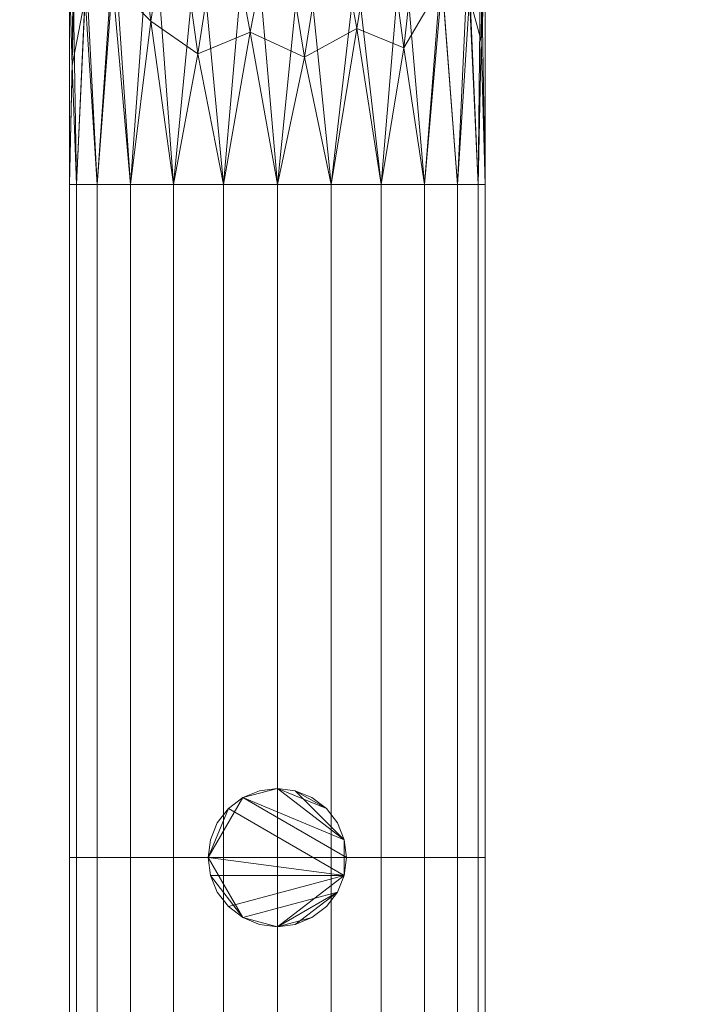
# Model space of a CAD drawing. Header units: inches. Extents: x 361 to 802, y -362 to 528.
# Tile 40 of 256: x 506.8 to 509.21, y -183.03 to -179.48. Entities that reach past the tile are written whole.
import ezdxf

# ---------------------------------------------------------------- set-up
doc = ezdxf.new("R2010")
doc.units = ezdxf.units.IN
doc.header["$MEASUREMENT"] = 0
doc.layers.add('A-FLOR-HRAL', color=11, linetype='Continuous', lineweight=9)
doc.layers.add('S-STRS', color=31, linetype='Continuous', lineweight=9)

# ---------------------------------------------------------------- blocks, each defined once
blk = doc.blocks.new('Railing - Railing-1693775-3D - Electrical Coordination')
at = {"layer": 'A-FLOR-HRAL', "color": 251}
mesh = blk.add_polyface(dxfattribs=at)
corners = [(546.125, -189.3705, 41.1629), (546.125, -190.0663, 40.8552), (546.125, -190.8198, 40.75), (546.0994, -190.8198, 40.5559), (546.0245, -190.8198, 40.375), (545.9053, -190.8198, 40.2197), (545.75, -190.8198, 40.1005), (545.5691, -190.8198, 40.0256), (545.375, -190.8198, 40), (545.1809, -190.8198, 40.0256), (545, -190.8198, 40.1005), (544.8447, -190.8198, 40.2197), (544.7255, -190.8198, 40.375), (544.6506, -190.8198, 40.5559), (544.625, -190.8198, 40.75), (544.625, -190.0663, 40.8552), (544.625, -189.3705, 41.1629), (544.6506, -189.2682, 40.9979), (544.7255, -189.1729, 40.8442), (544.8447, -189.091, 40.7122), (545, -189.0282, 40.6109), (545.1809, -188.9887, 40.5472), (545.375, -188.9752, 40.5255), (545.5691, -188.9887, 40.5472), (545.75, -189.0282, 40.6109), (545.9053, -189.091, 40.7122), (546.0245, -189.1729, 40.8442), (546.0994, -189.2682, 40.9979), (545.4716, -189.8625, 40.1399), (545.0916, -189.8761, 40.1874), (545.8265, -189.9022, 40.2793), (544.7852, -189.9394, 40.4097), (546.0639, -189.985, 40.57), (545.2782, -189.6989, 40.191), (545.659, -190.0337, 40.1468), (544.6858, -190.0464, 40.554), (544.9227, -189.7652, 40.3222), (545.9655, -190.0487, 40.3815), (546.1096, -189.8993, 40.7485), (544.6402, -190.1595, 40.6762)]
mesh.append_faces([[corners[k] for k in face] for face in [(14, 39, 13), (10, 29, 9), (0, 38, 27), (18, 35, 17), (1, 38, 0)]], dxfattribs={"vtx0": -1, "vtx1": -1, "color": 251})
mesh.append_faces([[corners[k] for k in face] for face in [(12, 35, 31), (32, 4, 37), (11, 31, 36), (32, 38, 3), (33, 9, 29), (34, 30, 6), (25, 37, 30), (31, 35, 18), (36, 31, 19), (10, 36, 29), (20, 29, 36), (5, 30, 37), (29, 21, 33), (38, 32, 27), (23, 34, 28), (8, 33, 28), (32, 37, 26), (7, 28, 34), (24, 30, 34), (22, 28, 33), (39, 35, 13), (17, 35, 39)]], dxfattribs={"vtx0": -1, "vtx1": -1, "vtx2": -1, "color": 251})
mesh.append_faces([[corners[k] for k in face] for face in [(28, 7, 8), (33, 8, 9), (31, 11, 12), (39, 15, 16), (30, 5, 6), (38, 1, 2)]], dxfattribs={"vtx0": -1, "vtx2": -1, "color": 251})
mesh.append_faces([[corners[k] for k in face] for face in [(10, 11, 36), (21, 22, 33), (24, 25, 30), (2, 3, 38), (3, 4, 32), (12, 13, 35), (6, 7, 34), (14, 15, 39), (22, 23, 28), (16, 17, 39), (20, 21, 29), (18, 19, 31), (26, 27, 32), (4, 5, 37), (23, 24, 34), (25, 26, 37), (19, 20, 36)]], dxfattribs={"vtx1": -1, "vtx2": -1, "color": 251})
mesh = blk.add_polyface(dxfattribs=at)
corners = [(544.625, -189.3705, 41.1629), (544.625, -190.0663, 40.8552), (544.625, -190.8198, 40.75), (544.6506, -190.8198, 40.9441), (544.7255, -190.8198, 41.125), (544.8447, -190.8198, 41.2803), (545, -190.8198, 41.3995), (545.1809, -190.8198, 41.4744), (545.375, -190.8198, 41.5), (545.5691, -190.8198, 41.4744), (545.75, -190.8198, 41.3995), (545.9053, -190.8198, 41.2803), (546.0245, -190.8198, 41.125), (546.0994, -190.8198, 40.9441), (546.125, -190.8198, 40.75), (546.125, -190.0663, 40.8552), (546.125, -189.3705, 41.1629), (546.0994, -189.4728, 41.3279), (546.0245, -189.5681, 41.4816), (545.9053, -189.65, 41.6136), (545.75, -189.7128, 41.7149), (545.5691, -189.7523, 41.7786), (545.375, -189.7658, 41.8003), (545.1809, -189.7523, 41.7786), (545, -189.7128, 41.7149), (544.8447, -189.65, 41.6136), (544.7255, -189.5681, 41.4816), (544.6506, -189.4728, 41.3279), (545.662, -190.2562, 41.5216), (546.0679, -190.1449, 41.1313), (544.6821, -190.1449, 41.1313), (545.2771, -190.27, 41.5704), (544.9184, -190.2293, 41.4275), (545.8316, -190.3256, 41.4024), (545.4729, -190.3597, 41.5471), (545.97, -190.0903, 41.3257), (544.78, -190.0903, 41.3257), (545.088, -190.3481, 41.4977), (546.1106, -190.3012, 40.9485), (546.1157, -189.8167, 41.0665), (544.6394, -189.9158, 41.0583), (544.6343, -190.3897, 40.9032)]
mesh.append_faces([[corners[k] for k in face] for face in [(11, 33, 10), (14, 38, 13), (15, 38, 14), (2, 41, 1), (16, 39, 15), (0, 40, 27), (7, 37, 6), (3, 41, 2), (20, 33, 19), (1, 40, 0)]], dxfattribs={"vtx0": -1, "vtx1": -1, "color": 251})
mesh.append_faces([[corners[k] for k in face] for face in [(32, 6, 37), (28, 10, 33), (35, 33, 11), (13, 38, 29), (32, 25, 36), (12, 29, 35), (4, 36, 30), (23, 37, 31), (28, 34, 9), (36, 5, 32), (30, 41, 3), (31, 37, 7), (29, 39, 17), (41, 40, 1), (39, 29, 38), (39, 38, 15), (31, 8, 34), (21, 34, 28), (35, 29, 18), (20, 28, 33), (30, 36, 26), (30, 40, 41), (40, 30, 27), (24, 32, 37), (19, 33, 35), (22, 31, 34)]], dxfattribs={"vtx0": -1, "vtx1": -1, "vtx2": -1, "color": 251})
mesh.append_faces([[corners[k] for k in face] for face in [(34, 8, 9), (29, 12, 13), (28, 9, 10), (34, 21, 22), (36, 25, 26), (31, 7, 8), (32, 5, 6), (30, 3, 4), (39, 16, 17)]], dxfattribs={"vtx0": -1, "vtx2": -1, "color": 251})
mesh.append_faces([[corners[k] for k in face] for face in [(4, 5, 36), (11, 12, 35), (24, 25, 32), (23, 24, 37), (22, 23, 31), (26, 27, 30), (17, 18, 29), (18, 19, 35), (20, 21, 28)]], dxfattribs={"vtx1": -1, "vtx2": -1, "color": 251})
mesh = blk.add_polyface(dxfattribs=at)
corners = [(544.625, -193.25, 40.75), (544.6506, -193.25, 40.9441), (544.7255, -193.25, 41.125), (544.8447, -193.25, 41.2803), (545, -193.25, 41.3995), (545.1809, -193.25, 41.4744), (545.375, -193.25, 41.5), (545.5691, -193.25, 41.4744), (545.75, -193.25, 41.3995), (545.9053, -193.25, 41.2803), (546.0245, -193.25, 41.125), (546.0994, -193.25, 40.9441), (546.125, -193.25, 40.75), (546.125, -190.8198, 40.75), (546.0994, -190.8198, 40.9441), (546.0245, -190.8198, 41.125), (545.9053, -190.8198, 41.2803), (545.75, -190.8198, 41.3995), (545.5691, -190.8198, 41.4744), (545.375, -190.8198, 41.5), (545.1809, -190.8198, 41.4744), (545, -190.8198, 41.3995), (544.8447, -190.8198, 41.2803), (544.7255, -190.8198, 41.125), (544.6506, -190.8198, 40.9441), (544.625, -190.8198, 40.75)]
mesh.append_faces([[corners[k] for k in face] for face in [(13, 14, 11, 12)]], dxfattribs={"vtx1": -1, "color": 251})
mesh.append_faces([[corners[k] for k in face] for face in [(14, 15, 10, 11), (16, 17, 8, 9), (15, 16, 9, 10), (17, 18, 7, 8), (6, 7, 18, 19), (20, 21, 4, 5), (21, 22, 3, 4), (23, 24, 1, 2), (22, 23, 2, 3), (19, 20, 5, 6)]], dxfattribs={"vtx1": -1, "vtx3": -1, "color": 251})
mesh.append_faces([[corners[k] for k in face] for face in [(24, 25, 0, 1)]], dxfattribs={"vtx3": -1, "color": 251})
mesh = blk.add_polyface(dxfattribs=at)
corners = [(546.125, -193.25, 40.75), (546.0994, -193.25, 40.5559), (546.0245, -193.25, 40.375), (545.9053, -193.25, 40.2197), (545.75, -193.25, 40.1005), (545.5691, -193.25, 40.0256), (545.375, -193.25, 40), (545.1809, -193.25, 40.0256), (545, -193.25, 40.1005), (544.8447, -193.25, 40.2197), (544.7255, -193.25, 40.375), (544.6506, -193.25, 40.5559), (544.625, -193.25, 40.75), (544.625, -190.8198, 40.75), (544.6506, -190.8198, 40.5559), (544.7255, -190.8198, 40.375), (544.8447, -190.8198, 40.2197), (545, -190.8198, 40.1005), (545.1809, -190.8198, 40.0256), (545.375, -190.8198, 40), (545.5691, -190.8198, 40.0256), (545.75, -190.8198, 40.1005), (545.9053, -190.8198, 40.2197), (546.0245, -190.8198, 40.375), (546.0994, -190.8198, 40.5559), (546.125, -190.8198, 40.75)]
mesh.append_faces([[corners[k] for k in face] for face in [(13, 14, 11, 12)]], dxfattribs={"vtx1": -1, "color": 251})
mesh.append_faces([[corners[k] for k in face] for face in [(14, 15, 10, 11), (16, 17, 8, 9), (15, 16, 9, 10), (17, 18, 7, 8), (6, 7, 18, 19), (20, 21, 4, 5), (21, 22, 3, 4), (23, 24, 1, 2), (22, 23, 2, 3), (19, 20, 5, 6)]], dxfattribs={"vtx1": -1, "vtx3": -1, "color": 251})
mesh.append_faces([[corners[k] for k in face] for face in [(24, 25, 0, 1)]], dxfattribs={"vtx3": -1, "color": 251})
mesh = blk.add_polyface(dxfattribs=at)
corners = [(546.125, -193.25, 40.75), (546.0994, -193.25, 40.9441), (546.0245, -193.25, 41.125), (545.9053, -193.25, 41.2803), (545.75, -193.25, 41.3995), (545.5691, -193.25, 41.4744), (545.375, -193.25, 41.5), (545.1809, -193.25, 41.4744), (545, -193.25, 41.3995), (544.8447, -193.25, 41.2803), (544.7255, -193.25, 41.125), (544.6506, -193.25, 40.9441), (544.625, -193.25, 40.75), (544.6506, -193.25, 40.5559), (544.7255, -193.25, 40.375), (544.8447, -193.25, 40.2197), (545, -193.25, 40.1005), (545.1809, -193.25, 40.0256), (545.375, -193.25, 40), (545.5691, -193.25, 40.0256), (545.75, -193.25, 40.1005), (545.9053, -193.25, 40.2197), (546.0245, -193.25, 40.375), (546.0994, -193.25, 40.5559)]
mesh.append_faces([[corners[k] for k in face] for face in [(10, 7, 8, 9), (2, 0, 1)]], dxfattribs={"vtx0": -1, "color": 251})
mesh.append_faces([[corners[k] for k in face] for face in [(7, 10, 6)]], dxfattribs={"vtx0": -1, "vtx1": -1, "color": 251})
mesh.append_faces([[corners[k] for k in face] for face in [(14, 18, 22, 2), (10, 14, 2, 6)]], dxfattribs={"vtx0": -1, "vtx1": -1, "vtx2": -1, "vtx3": -1, "color": 251})
mesh.append_faces([[corners[k] for k in face] for face in [(15, 16, 14), (5, 6, 4)]], dxfattribs={"vtx1": -1, "color": 251})
mesh.append_faces([[corners[k] for k in face] for face in [(18, 19, 20), (12, 13, 14)]], dxfattribs={"vtx2": -1, "color": 251})
mesh.append_faces([[corners[k] for k in face] for face in [(16, 17, 18, 14), (20, 21, 22, 18), (22, 23, 0, 2), (10, 11, 12, 14), (2, 3, 4, 6)]], dxfattribs={"vtx2": -1, "vtx3": -1, "color": 251})
blk = doc.blocks.new('Top Rail Type - Top Rail_Internal_-1693776-3D - Electrical Coordination')
at = {"layer": 'A-FLOR-HRAL', "color": 251}
mesh = blk.add_polyface(dxfattribs=at)
corners = [(546.125, -189.3705, 41.1629), (546.125, -190.0663, 40.8552), (546.125, -190.8198, 40.75), (546.0994, -190.8198, 40.5559), (546.0245, -190.8198, 40.375), (545.9053, -190.8198, 40.2197), (545.75, -190.8198, 40.1005), (545.5691, -190.8198, 40.0256), (545.375, -190.8198, 40), (545.1809, -190.8198, 40.0256), (545, -190.8198, 40.1005), (544.8447, -190.8198, 40.2197), (544.7255, -190.8198, 40.375), (544.6506, -190.8198, 40.5559), (544.625, -190.8198, 40.75), (544.625, -190.0663, 40.8552), (544.625, -189.3705, 41.1629), (544.6506, -189.2682, 40.9979), (544.7255, -189.1729, 40.8442), (544.8447, -189.091, 40.7122), (545, -189.0282, 40.6109), (545.1809, -188.9887, 40.5472), (545.375, -188.9752, 40.5255), (545.5691, -188.9887, 40.5472), (545.75, -189.0282, 40.6109), (545.9053, -189.091, 40.7122), (546.0245, -189.1729, 40.8442), (546.0994, -189.2682, 40.9979), (545.4716, -189.8625, 40.1399), (545.0916, -189.8761, 40.1874), (545.8265, -189.9022, 40.2793), (544.7852, -189.9394, 40.4097), (546.0639, -189.985, 40.57), (545.2782, -189.6989, 40.191), (545.659, -190.0337, 40.1468), (544.6858, -190.0464, 40.554), (544.9227, -189.7652, 40.3222), (545.9655, -190.0487, 40.3815), (546.1096, -189.8993, 40.7485), (544.6402, -190.1595, 40.6762)]
mesh.append_faces([[corners[k] for k in face] for face in [(14, 39, 13), (10, 29, 9), (0, 38, 27), (18, 35, 17), (1, 38, 0)]], dxfattribs={"vtx0": -1, "vtx1": -1, "color": 251})
mesh.append_faces([[corners[k] for k in face] for face in [(12, 35, 31), (32, 4, 37), (11, 31, 36), (32, 38, 3), (33, 9, 29), (34, 30, 6), (25, 37, 30), (31, 35, 18), (36, 31, 19), (10, 36, 29), (20, 29, 36), (5, 30, 37), (29, 21, 33), (38, 32, 27), (23, 34, 28), (8, 33, 28), (32, 37, 26), (7, 28, 34), (24, 30, 34), (22, 28, 33), (39, 35, 13), (17, 35, 39)]], dxfattribs={"vtx0": -1, "vtx1": -1, "vtx2": -1, "color": 251})
mesh.append_faces([[corners[k] for k in face] for face in [(28, 7, 8), (33, 8, 9), (31, 11, 12), (39, 15, 16), (30, 5, 6), (38, 1, 2)]], dxfattribs={"vtx0": -1, "vtx2": -1, "color": 251})
mesh.append_faces([[corners[k] for k in face] for face in [(10, 11, 36), (21, 22, 33), (24, 25, 30), (2, 3, 38), (3, 4, 32), (12, 13, 35), (6, 7, 34), (14, 15, 39), (22, 23, 28), (16, 17, 39), (20, 21, 29), (18, 19, 31), (26, 27, 32), (4, 5, 37), (23, 24, 34), (25, 26, 37), (19, 20, 36)]], dxfattribs={"vtx1": -1, "vtx2": -1, "color": 251})
mesh = blk.add_polyface(dxfattribs=at)
corners = [(544.625, -189.3705, 41.1629), (544.625, -190.0663, 40.8552), (544.625, -190.8198, 40.75), (544.6506, -190.8198, 40.9441), (544.7255, -190.8198, 41.125), (544.8447, -190.8198, 41.2803), (545, -190.8198, 41.3995), (545.1809, -190.8198, 41.4744), (545.375, -190.8198, 41.5), (545.5691, -190.8198, 41.4744), (545.75, -190.8198, 41.3995), (545.9053, -190.8198, 41.2803), (546.0245, -190.8198, 41.125), (546.0994, -190.8198, 40.9441), (546.125, -190.8198, 40.75), (546.125, -190.0663, 40.8552), (546.125, -189.3705, 41.1629), (546.0994, -189.4728, 41.3279), (546.0245, -189.5681, 41.4816), (545.9053, -189.65, 41.6136), (545.75, -189.7128, 41.7149), (545.5691, -189.7523, 41.7786), (545.375, -189.7658, 41.8003), (545.1809, -189.7523, 41.7786), (545, -189.7128, 41.7149), (544.8447, -189.65, 41.6136), (544.7255, -189.5681, 41.4816), (544.6506, -189.4728, 41.3279), (545.662, -190.2562, 41.5216), (546.0679, -190.1449, 41.1313), (544.6821, -190.1449, 41.1313), (545.2771, -190.27, 41.5704), (544.9184, -190.2293, 41.4275), (545.8316, -190.3256, 41.4024), (545.4729, -190.3597, 41.5471), (545.97, -190.0903, 41.3257), (544.78, -190.0903, 41.3257), (545.088, -190.3481, 41.4977), (546.1106, -190.3012, 40.9485), (546.1157, -189.8167, 41.0665), (544.6394, -189.9158, 41.0583), (544.6343, -190.3897, 40.9032)]
mesh.append_faces([[corners[k] for k in face] for face in [(11, 33, 10), (14, 38, 13), (15, 38, 14), (2, 41, 1), (16, 39, 15), (0, 40, 27), (7, 37, 6), (3, 41, 2), (20, 33, 19), (1, 40, 0)]], dxfattribs={"vtx0": -1, "vtx1": -1, "color": 251})
mesh.append_faces([[corners[k] for k in face] for face in [(32, 6, 37), (28, 10, 33), (35, 33, 11), (13, 38, 29), (32, 25, 36), (12, 29, 35), (4, 36, 30), (23, 37, 31), (28, 34, 9), (36, 5, 32), (30, 41, 3), (31, 37, 7), (29, 39, 17), (41, 40, 1), (39, 29, 38), (39, 38, 15), (31, 8, 34), (21, 34, 28), (35, 29, 18), (20, 28, 33), (30, 36, 26), (30, 40, 41), (40, 30, 27), (24, 32, 37), (19, 33, 35), (22, 31, 34)]], dxfattribs={"vtx0": -1, "vtx1": -1, "vtx2": -1, "color": 251})
mesh.append_faces([[corners[k] for k in face] for face in [(34, 8, 9), (29, 12, 13), (28, 9, 10), (34, 21, 22), (36, 25, 26), (31, 7, 8), (32, 5, 6), (30, 3, 4), (39, 16, 17)]], dxfattribs={"vtx0": -1, "vtx2": -1, "color": 251})
mesh.append_faces([[corners[k] for k in face] for face in [(4, 5, 36), (11, 12, 35), (24, 25, 32), (23, 24, 37), (22, 23, 31), (26, 27, 30), (17, 18, 29), (18, 19, 35), (20, 21, 28)]], dxfattribs={"vtx1": -1, "vtx2": -1, "color": 251})
mesh = blk.add_polyface(dxfattribs=at)
corners = [(544.625, -193.25, 40.75), (544.6506, -193.25, 40.9441), (544.7255, -193.25, 41.125), (544.8447, -193.25, 41.2803), (545, -193.25, 41.3995), (545.1809, -193.25, 41.4744), (545.375, -193.25, 41.5), (545.5691, -193.25, 41.4744), (545.75, -193.25, 41.3995), (545.9053, -193.25, 41.2803), (546.0245, -193.25, 41.125), (546.0994, -193.25, 40.9441), (546.125, -193.25, 40.75), (546.125, -190.8198, 40.75), (546.0994, -190.8198, 40.9441), (546.0245, -190.8198, 41.125), (545.9053, -190.8198, 41.2803), (545.75, -190.8198, 41.3995), (545.5691, -190.8198, 41.4744), (545.375, -190.8198, 41.5), (545.1809, -190.8198, 41.4744), (545, -190.8198, 41.3995), (544.8447, -190.8198, 41.2803), (544.7255, -190.8198, 41.125), (544.6506, -190.8198, 40.9441), (544.625, -190.8198, 40.75)]
mesh.append_faces([[corners[k] for k in face] for face in [(13, 14, 11, 12)]], dxfattribs={"vtx1": -1, "color": 251})
mesh.append_faces([[corners[k] for k in face] for face in [(14, 15, 10, 11), (16, 17, 8, 9), (15, 16, 9, 10), (17, 18, 7, 8), (6, 7, 18, 19), (20, 21, 4, 5), (21, 22, 3, 4), (23, 24, 1, 2), (22, 23, 2, 3), (19, 20, 5, 6)]], dxfattribs={"vtx1": -1, "vtx3": -1, "color": 251})
mesh.append_faces([[corners[k] for k in face] for face in [(24, 25, 0, 1)]], dxfattribs={"vtx3": -1, "color": 251})
mesh = blk.add_polyface(dxfattribs=at)
corners = [(546.125, -193.25, 40.75), (546.0994, -193.25, 40.5559), (546.0245, -193.25, 40.375), (545.9053, -193.25, 40.2197), (545.75, -193.25, 40.1005), (545.5691, -193.25, 40.0256), (545.375, -193.25, 40), (545.1809, -193.25, 40.0256), (545, -193.25, 40.1005), (544.8447, -193.25, 40.2197), (544.7255, -193.25, 40.375), (544.6506, -193.25, 40.5559), (544.625, -193.25, 40.75), (544.625, -190.8198, 40.75), (544.6506, -190.8198, 40.5559), (544.7255, -190.8198, 40.375), (544.8447, -190.8198, 40.2197), (545, -190.8198, 40.1005), (545.1809, -190.8198, 40.0256), (545.375, -190.8198, 40), (545.5691, -190.8198, 40.0256), (545.75, -190.8198, 40.1005), (545.9053, -190.8198, 40.2197), (546.0245, -190.8198, 40.375), (546.0994, -190.8198, 40.5559), (546.125, -190.8198, 40.75)]
mesh.append_faces([[corners[k] for k in face] for face in [(13, 14, 11, 12)]], dxfattribs={"vtx1": -1, "color": 251})
mesh.append_faces([[corners[k] for k in face] for face in [(14, 15, 10, 11), (16, 17, 8, 9), (15, 16, 9, 10), (17, 18, 7, 8), (6, 7, 18, 19), (20, 21, 4, 5), (21, 22, 3, 4), (23, 24, 1, 2), (22, 23, 2, 3), (19, 20, 5, 6)]], dxfattribs={"vtx1": -1, "vtx3": -1, "color": 251})
mesh.append_faces([[corners[k] for k in face] for face in [(24, 25, 0, 1)]], dxfattribs={"vtx3": -1, "color": 251})
mesh = blk.add_polyface(dxfattribs=at)
corners = [(546.125, -193.25, 40.75), (546.0994, -193.25, 40.9441), (546.0245, -193.25, 41.125), (545.9053, -193.25, 41.2803), (545.75, -193.25, 41.3995), (545.5691, -193.25, 41.4744), (545.375, -193.25, 41.5), (545.1809, -193.25, 41.4744), (545, -193.25, 41.3995), (544.8447, -193.25, 41.2803), (544.7255, -193.25, 41.125), (544.6506, -193.25, 40.9441), (544.625, -193.25, 40.75), (544.6506, -193.25, 40.5559), (544.7255, -193.25, 40.375), (544.8447, -193.25, 40.2197), (545, -193.25, 40.1005), (545.1809, -193.25, 40.0256), (545.375, -193.25, 40), (545.5691, -193.25, 40.0256), (545.75, -193.25, 40.1005), (545.9053, -193.25, 40.2197), (546.0245, -193.25, 40.375), (546.0994, -193.25, 40.5559)]
mesh.append_faces([[corners[k] for k in face] for face in [(10, 7, 8, 9), (2, 0, 1)]], dxfattribs={"vtx0": -1, "color": 251})
mesh.append_faces([[corners[k] for k in face] for face in [(7, 10, 6)]], dxfattribs={"vtx0": -1, "vtx1": -1, "color": 251})
mesh.append_faces([[corners[k] for k in face] for face in [(14, 18, 22, 2), (10, 14, 2, 6)]], dxfattribs={"vtx0": -1, "vtx1": -1, "vtx2": -1, "vtx3": -1, "color": 251})
mesh.append_faces([[corners[k] for k in face] for face in [(15, 16, 14), (5, 6, 4)]], dxfattribs={"vtx1": -1, "color": 251})
mesh.append_faces([[corners[k] for k in face] for face in [(18, 19, 20), (12, 13, 14)]], dxfattribs={"vtx2": -1, "color": 251})
mesh.append_faces([[corners[k] for k in face] for face in [(16, 17, 18, 14), (20, 21, 22, 18), (22, 23, 0, 2), (10, 11, 12, 14), (2, 3, 4, 6)]], dxfattribs={"vtx2": -1, "vtx3": -1, "color": 251})
blk = doc.blocks.new('Railing - Railing-1693779-3D - Electrical Coordination')
at = {"layer": 'A-FLOR-HRAL', "color": 251}
mesh = blk.add_polyface(dxfattribs=at)
corners = [(546.125, -193.25, 40.75), (546.0994, -193.25, 40.5559), (546.0245, -193.25, 40.375), (545.9053, -193.25, 40.2197), (545.75, -193.25, 40.1005), (545.5691, -193.25, 40.0256), (545.375, -193.25, 40), (545.1809, -193.25, 40.0256), (545, -193.25, 40.1005), (544.8447, -193.25, 40.2197), (544.7255, -193.25, 40.375), (544.6506, -193.25, 40.5559), (544.625, -193.25, 40.75), (544.6506, -193.25, 40.9441), (544.7255, -193.25, 41.125), (544.8447, -193.25, 41.2803), (545, -193.25, 41.3995), (545.1809, -193.25, 41.4744), (545.375, -193.25, 41.5), (545.5691, -193.25, 41.4744), (545.75, -193.25, 41.3995), (545.9053, -193.25, 41.2803), (546.0245, -193.25, 41.125), (546.0994, -193.25, 40.9441)]
mesh.append_faces([[corners[k] for k in face] for face in [(10, 8, 9), (4, 2, 3), (22, 20, 21)]], dxfattribs={"vtx0": -1, "color": 251})
mesh.append_faces([[corners[k] for k in face] for face in [(16, 18, 14, 15)]], dxfattribs={"vtx0": -1, "vtx1": -1, "color": 251})
mesh.append_faces([[corners[k] for k in face] for face in [(2, 6, 10, 22), (22, 10, 14, 18)]], dxfattribs={"vtx0": -1, "vtx1": -1, "vtx2": -1, "vtx3": -1, "color": 251})
mesh.append_faces([[corners[k] for k in face] for face in [(17, 18, 16), (23, 0, 22)]], dxfattribs={"vtx1": -1, "color": 251})
mesh.append_faces([[corners[k] for k in face] for face in [(12, 13, 14)]], dxfattribs={"vtx2": -1, "color": 251})
mesh.append_faces([[corners[k] for k in face] for face in [(6, 7, 8, 10), (4, 5, 6, 2), (0, 1, 2, 22), (10, 11, 12, 14), (18, 19, 20, 22)]], dxfattribs={"vtx2": -1, "vtx3": -1, "color": 251})
mesh = blk.add_polyface(dxfattribs=at)
corners = [(544.625, -196.25, 40.75), (544.6506, -196.25, 40.9441), (544.7255, -196.25, 41.125), (544.8447, -196.25, 41.2803), (545, -196.25, 41.3995), (545.1809, -196.25, 41.4744), (545.375, -196.25, 41.5), (545.5691, -196.25, 41.4744), (545.75, -196.25, 41.3995), (545.9053, -196.25, 41.2803), (546.0245, -196.25, 41.125), (546.0994, -196.25, 40.9441), (546.125, -196.25, 40.75), (546.125, -193.25, 40.75), (546.0994, -193.25, 40.9441), (546.0245, -193.25, 41.125), (545.9053, -193.25, 41.2803), (545.75, -193.25, 41.3995), (545.5691, -193.25, 41.4744), (545.375, -193.25, 41.5), (545.1809, -193.25, 41.4744), (545, -193.25, 41.3995), (544.8447, -193.25, 41.2803), (544.7255, -193.25, 41.125), (544.6506, -193.25, 40.9441), (544.625, -193.25, 40.75)]
mesh.append_faces([[corners[k] for k in face] for face in [(13, 14, 11, 12)]], dxfattribs={"vtx1": -1, "color": 251})
mesh.append_faces([[corners[k] for k in face] for face in [(14, 15, 10, 11), (16, 17, 8, 9), (15, 16, 9, 10), (17, 18, 7, 8), (6, 7, 18, 19), (20, 21, 4, 5), (21, 22, 3, 4), (23, 24, 1, 2), (22, 23, 2, 3), (19, 20, 5, 6)]], dxfattribs={"vtx1": -1, "vtx3": -1, "color": 251})
mesh.append_faces([[corners[k] for k in face] for face in [(24, 25, 0, 1)]], dxfattribs={"vtx3": -1, "color": 251})
mesh = blk.add_polyface(dxfattribs=at)
corners = [(546.125, -196.25, 40.75), (546.0994, -196.25, 40.5559), (546.0245, -196.25, 40.375), (545.9053, -196.25, 40.2197), (545.75, -196.25, 40.1005), (545.5691, -196.25, 40.0256), (545.375, -196.25, 40), (545.1809, -196.25, 40.0256), (545, -196.25, 40.1005), (544.8447, -196.25, 40.2197), (544.7255, -196.25, 40.375), (544.6506, -196.25, 40.5559), (544.625, -196.25, 40.75), (544.625, -193.25, 40.75), (544.6506, -193.25, 40.5559), (544.7255, -193.25, 40.375), (544.8447, -193.25, 40.2197), (545, -193.25, 40.1005), (545.1809, -193.25, 40.0256), (545.375, -193.25, 40), (545.5691, -193.25, 40.0256), (545.75, -193.25, 40.1005), (545.9053, -193.25, 40.2197), (546.0245, -193.25, 40.375), (546.0994, -193.25, 40.5559), (546.125, -193.25, 40.75)]
mesh.append_faces([[corners[k] for k in face] for face in [(13, 14, 11, 12)]], dxfattribs={"vtx1": -1, "color": 251})
mesh.append_faces([[corners[k] for k in face] for face in [(14, 15, 10, 11), (16, 17, 8, 9), (15, 16, 9, 10), (17, 18, 7, 8), (6, 7, 18, 19), (20, 21, 4, 5), (21, 22, 3, 4), (23, 24, 1, 2), (22, 23, 2, 3), (19, 20, 5, 6)]], dxfattribs={"vtx1": -1, "vtx3": -1, "color": 251})
mesh.append_faces([[corners[k] for k in face] for face in [(24, 25, 0, 1)]], dxfattribs={"vtx3": -1, "color": 251})
blk = doc.blocks.new('Top Rail Type - Top Rail_Internal_-1693780-3D - Electrical Coordination')
at = {"layer": 'A-FLOR-HRAL', "color": 251}
mesh = blk.add_polyface(dxfattribs=at)
corners = [(546.125, -193.25, 40.75), (546.0994, -193.25, 40.5559), (546.0245, -193.25, 40.375), (545.9053, -193.25, 40.2197), (545.75, -193.25, 40.1005), (545.5691, -193.25, 40.0256), (545.375, -193.25, 40), (545.1809, -193.25, 40.0256), (545, -193.25, 40.1005), (544.8447, -193.25, 40.2197), (544.7255, -193.25, 40.375), (544.6506, -193.25, 40.5559), (544.625, -193.25, 40.75), (544.6506, -193.25, 40.9441), (544.7255, -193.25, 41.125), (544.8447, -193.25, 41.2803), (545, -193.25, 41.3995), (545.1809, -193.25, 41.4744), (545.375, -193.25, 41.5), (545.5691, -193.25, 41.4744), (545.75, -193.25, 41.3995), (545.9053, -193.25, 41.2803), (546.0245, -193.25, 41.125), (546.0994, -193.25, 40.9441)]
mesh.append_faces([[corners[k] for k in face] for face in [(10, 8, 9), (4, 2, 3), (22, 20, 21)]], dxfattribs={"vtx0": -1, "color": 251})
mesh.append_faces([[corners[k] for k in face] for face in [(16, 18, 14, 15)]], dxfattribs={"vtx0": -1, "vtx1": -1, "color": 251})
mesh.append_faces([[corners[k] for k in face] for face in [(2, 6, 10, 22), (22, 10, 14, 18)]], dxfattribs={"vtx0": -1, "vtx1": -1, "vtx2": -1, "vtx3": -1, "color": 251})
mesh.append_faces([[corners[k] for k in face] for face in [(17, 18, 16), (23, 0, 22)]], dxfattribs={"vtx1": -1, "color": 251})
mesh.append_faces([[corners[k] for k in face] for face in [(12, 13, 14)]], dxfattribs={"vtx2": -1, "color": 251})
mesh.append_faces([[corners[k] for k in face] for face in [(6, 7, 8, 10), (4, 5, 6, 2), (0, 1, 2, 22), (10, 11, 12, 14), (18, 19, 20, 22)]], dxfattribs={"vtx2": -1, "vtx3": -1, "color": 251})
mesh = blk.add_polyface(dxfattribs=at)
corners = [(544.625, -196.25, 40.75), (544.6506, -196.25, 40.9441), (544.7255, -196.25, 41.125), (544.8447, -196.25, 41.2803), (545, -196.25, 41.3995), (545.1809, -196.25, 41.4744), (545.375, -196.25, 41.5), (545.5691, -196.25, 41.4744), (545.75, -196.25, 41.3995), (545.9053, -196.25, 41.2803), (546.0245, -196.25, 41.125), (546.0994, -196.25, 40.9441), (546.125, -196.25, 40.75), (546.125, -193.25, 40.75), (546.0994, -193.25, 40.9441), (546.0245, -193.25, 41.125), (545.9053, -193.25, 41.2803), (545.75, -193.25, 41.3995), (545.5691, -193.25, 41.4744), (545.375, -193.25, 41.5), (545.1809, -193.25, 41.4744), (545, -193.25, 41.3995), (544.8447, -193.25, 41.2803), (544.7255, -193.25, 41.125), (544.6506, -193.25, 40.9441), (544.625, -193.25, 40.75)]
mesh.append_faces([[corners[k] for k in face] for face in [(13, 14, 11, 12)]], dxfattribs={"vtx1": -1, "color": 251})
mesh.append_faces([[corners[k] for k in face] for face in [(14, 15, 10, 11), (16, 17, 8, 9), (15, 16, 9, 10), (17, 18, 7, 8), (6, 7, 18, 19), (20, 21, 4, 5), (21, 22, 3, 4), (23, 24, 1, 2), (22, 23, 2, 3), (19, 20, 5, 6)]], dxfattribs={"vtx1": -1, "vtx3": -1, "color": 251})
mesh.append_faces([[corners[k] for k in face] for face in [(24, 25, 0, 1)]], dxfattribs={"vtx3": -1, "color": 251})
mesh = blk.add_polyface(dxfattribs=at)
corners = [(546.125, -196.25, 40.75), (546.0994, -196.25, 40.5559), (546.0245, -196.25, 40.375), (545.9053, -196.25, 40.2197), (545.75, -196.25, 40.1005), (545.5691, -196.25, 40.0256), (545.375, -196.25, 40), (545.1809, -196.25, 40.0256), (545, -196.25, 40.1005), (544.8447, -196.25, 40.2197), (544.7255, -196.25, 40.375), (544.6506, -196.25, 40.5559), (544.625, -196.25, 40.75), (544.625, -193.25, 40.75), (544.6506, -193.25, 40.5559), (544.7255, -193.25, 40.375), (544.8447, -193.25, 40.2197), (545, -193.25, 40.1005), (545.1809, -193.25, 40.0256), (545.375, -193.25, 40), (545.5691, -193.25, 40.0256), (545.75, -193.25, 40.1005), (545.9053, -193.25, 40.2197), (546.0245, -193.25, 40.375), (546.0994, -193.25, 40.5559), (546.125, -193.25, 40.75)]
mesh.append_faces([[corners[k] for k in face] for face in [(13, 14, 11, 12)]], dxfattribs={"vtx1": -1, "color": 251})
mesh.append_faces([[corners[k] for k in face] for face in [(14, 15, 10, 11), (16, 17, 8, 9), (15, 16, 9, 10), (17, 18, 7, 8), (6, 7, 18, 19), (20, 21, 4, 5), (21, 22, 3, 4), (23, 24, 1, 2), (22, 23, 2, 3), (19, 20, 5, 6)]], dxfattribs={"vtx1": -1, "vtx3": -1, "color": 251})
mesh.append_faces([[corners[k] for k in face] for face in [(24, 25, 0, 1)]], dxfattribs={"vtx3": -1, "color": 251})
blk = doc.blocks.new('Support - Steel Bar - 2_-8_ Picket-1869382-3D - Electrical Coordination')
at = {"layer": 'A-FLOR-HRAL', "color": 251}
mesh = blk.add_polyface(dxfattribs=at)
corners = [(0, -0.25, 31.5), (0.0647, -0.2415, 31.5), (0.125, -0.2165, 31.5), (0.1768, -0.1768, 31.5), (0.2165, -0.125, 31.5), (0.2415, -0.0647, 31.5), (0.25, 0, 31.5), (0.2415, 0.0647, 31.5), (0.2165, 0.125, 31.5), (0.1768, 0.1768, 31.5), (0.125, 0.2165, 31.5), (0.0647, 0.2415, 31.5), (0, 0.25, 31.5), (-0.0647, 0.2415, 31.5), (-0.125, 0.2165, 31.5), (-0.1768, 0.1768, 31.5), (-0.2165, 0.125, 31.5), (-0.2415, 0.0647, 31.5), (-0.25, 0, 31.5), (-0.2415, -0.0647, 31.5), (-0.2165, -0.125, 31.5), (-0.1768, -0.1768, 31.5), (-0.125, -0.2165, 31.5), (-0.0647, -0.2415, 31.5)]
mesh.append_faces([[corners[k] for k in face] for face in [(8, 6, 7), (17, 15, 16)]], dxfattribs={"vtx0": -1, "color": 251})
mesh.append_faces([[corners[k] for k in face] for face in [(4, 0, 1), (0, 20, 21), (20, 12, 13)]], dxfattribs={"vtx0": -1, "vtx2": -1, "color": 251})
mesh.append_faces([[corners[k] for k in face] for face in [(4, 10, 11, 0), (13, 17, 18, 20)]], dxfattribs={"vtx0": -1, "vtx2": -1, "vtx3": -1, "color": 251})
mesh.append_faces([[corners[k] for k in face] for face in [(11, 12, 20, 0)]], dxfattribs={"vtx1": -1, "vtx2": -1, "vtx3": -1, "color": 251})
mesh.append_faces([[corners[k] for k in face] for face in [(22, 23, 0, 21), (18, 19, 20)]], dxfattribs={"vtx2": -1, "color": 251})
mesh.append_faces([[corners[k] for k in face] for face in [(8, 9, 10, 6), (4, 5, 6, 10), (13, 14, 15, 17)]], dxfattribs={"vtx2": -1, "vtx3": -1, "color": 251})
mesh.append_faces([[corners[k] for k in face] for face in [(1, 2, 3, 4)]], dxfattribs={"vtx3": -1, "color": 251})
mesh = blk.add_polyface(dxfattribs=at)
corners = [(0, -0.25, 0.5), (-0.0647, -0.2415, 0.5), (-0.125, -0.2165, 0.5), (-0.1768, -0.1768, 0.5), (-0.2165, -0.125, 0.5), (-0.2415, -0.0647, 0.5), (-0.25, 0, 0.5), (-0.2415, 0.0647, 0.5), (-0.2165, 0.125, 0.5), (-0.1768, 0.1768, 0.5), (-0.125, 0.2165, 0.5), (-0.0647, 0.2415, 0.5), (0, 0.25, 0.5), (0.0647, 0.2415, 0.5), (0.125, 0.2165, 0.5), (0.1768, 0.1768, 0.5), (0.2165, 0.125, 0.5), (0.2415, 0.0647, 0.5), (0.25, 0, 0.5), (0.2415, -0.0647, 0.5), (0.2165, -0.125, 0.5), (0.1768, -0.1768, 0.5), (0.125, -0.2165, 0.5), (0.0647, -0.2415, 0.5)]
mesh.append_faces([[corners[k] for k in face] for face in [(9, 6, 7, 8), (20, 18, 19), (13, 11, 12)]], dxfattribs={"vtx0": -1, "color": 251})
mesh.append_faces([[corners[k] for k in face] for face in [(6, 11, 4, 5)]], dxfattribs={"vtx0": -1, "vtx1": -1, "color": 251})
mesh.append_faces([[corners[k] for k in face] for face in [(18, 13, 14, 17)]], dxfattribs={"vtx0": -1, "vtx2": -1, "color": 251})
mesh.append_faces([[corners[k] for k in face] for face in [(13, 3, 4, 11)]], dxfattribs={"vtx0": -1, "vtx2": -1, "vtx3": -1, "color": 251})
mesh.append_faces([[corners[k] for k in face] for face in [(16, 17, 14, 15)]], dxfattribs={"vtx1": -1, "color": 251})
mesh.append_faces([[corners[k] for k in face] for face in [(23, 0, 3, 13), (20, 21, 13, 18)]], dxfattribs={"vtx1": -1, "vtx2": -1, "vtx3": -1, "color": 251})
mesh.append_faces([[corners[k] for k in face] for face in [(9, 10, 11, 6), (21, 22, 23, 13)]], dxfattribs={"vtx2": -1, "vtx3": -1, "color": 251})
mesh.append_faces([[corners[k] for k in face] for face in [(0, 1, 2, 3)]], dxfattribs={"vtx3": -1, "color": 251})
mesh = blk.add_polyface(dxfattribs=at)
corners = [(0, -0.25, 31.5), (-0.0647, -0.2415, 31.5), (-0.125, -0.2165, 31.5), (-0.1768, -0.1768, 31.5), (-0.2165, -0.125, 31.5), (-0.2415, -0.0647, 31.5), (-0.25, 0, 31.5), (-0.2415, 0.0647, 31.5), (-0.2165, 0.125, 31.5), (-0.1768, 0.1768, 31.5), (-0.125, 0.2165, 31.5), (-0.0647, 0.2415, 31.5), (0, 0.25, 31.5), (0, 0.25, 0.5), (-0.0647, 0.2415, 0.5), (-0.125, 0.2165, 0.5), (-0.1768, 0.1768, 0.5), (-0.2165, 0.125, 0.5), (-0.2415, 0.0647, 0.5), (-0.25, 0, 0.5), (-0.2415, -0.0647, 0.5), (-0.2165, -0.125, 0.5), (-0.1768, -0.1768, 0.5), (-0.125, -0.2165, 0.5), (-0.0647, -0.2415, 0.5), (0, -0.25, 0.5)]
mesh.append_faces([[corners[k] for k in face] for face in [(14, 11, 12, 13), (1, 24, 25, 0)]], dxfattribs={"vtx0": -1, "color": 251})
mesh.append_faces([[corners[k] for k in face] for face in [(8, 17, 18, 7), (9, 16, 17, 8), (7, 18, 19, 6), (5, 20, 21, 4), (4, 21, 22, 3), (2, 23, 24, 1), (3, 22, 23, 2), (20, 5, 6, 19)]], dxfattribs={"vtx0": -1, "vtx2": -1, "color": 251})
mesh.append_faces([[corners[k] for k in face] for face in [(15, 16, 9, 10), (10, 11, 14, 15)]], dxfattribs={"vtx1": -1, "vtx3": -1, "color": 251})
mesh = blk.add_polyface(dxfattribs=at)
corners = [(0, 0.25, 31.5), (0.0647, 0.2415, 31.5), (0.125, 0.2165, 31.5), (0.1768, 0.1768, 31.5), (0.2165, 0.125, 31.5), (0.2415, 0.0647, 31.5), (0.25, 0, 31.5), (0.2415, -0.0647, 31.5), (0.2165, -0.125, 31.5), (0.1768, -0.1768, 31.5), (0.125, -0.2165, 31.5), (0.0647, -0.2415, 31.5), (0, -0.25, 31.5), (0, -0.25, 0.5), (0.0647, -0.2415, 0.5), (0.125, -0.2165, 0.5), (0.1768, -0.1768, 0.5), (0.2165, -0.125, 0.5), (0.2415, -0.0647, 0.5), (0.25, 0, 0.5), (0.2415, 0.0647, 0.5), (0.2165, 0.125, 0.5), (0.1768, 0.1768, 0.5), (0.125, 0.2165, 0.5), (0.0647, 0.2415, 0.5), (0, 0.25, 0.5)]
mesh.append_faces([[corners[k] for k in face] for face in [(1, 24, 25, 0)]], dxfattribs={"vtx0": -1, "color": 251})
mesh.append_faces([[corners[k] for k in face] for face in [(11, 14, 15, 10), (10, 15, 16, 9), (8, 17, 18, 7), (9, 16, 17, 8), (7, 18, 19, 6), (5, 20, 21, 4), (4, 21, 22, 3), (2, 23, 24, 1), (3, 22, 23, 2), (20, 5, 6, 19)]], dxfattribs={"vtx0": -1, "vtx2": -1, "color": 251})
mesh.append_faces([[corners[k] for k in face] for face in [(12, 13, 14, 11)]], dxfattribs={"vtx2": -1, "color": 251})
blk = doc.blocks.new('ST-VDC-01_ARCH_REF_v001_rvt_rvt-1-3D - Electrical Coordination')
at = {"layer": 'A-FLOR-HRAL', "color": 251, "lineweight": 9}
for name in ['Railing - Railing-1693775-3D - Electrical Coordination', 'Top Rail Type - Top Rail_Internal_-1693776-3D - Electrical Coordination', 'Railing - Railing-1693779-3D - Electrical Coordination', 'Top Rail Type - Top Rail_Internal_-1693780-3D - Electrical Coordination']:
    blk.add_blockref(name, (-37.6457, 10.749), dxfattribs=at)
at = {"layer": 'A-FLOR-HRAL', "color": 251, "lineweight": 9, "rotation": 270}
blk.add_blockref('Support - Steel Bar - 2_-8_ Picket-1869382-3D - Electrical Coordination', (507.7293, -182.501, 9.3437), dxfattribs=at)
at = {"layer": 'S-STRS', "color": 251}
mesh = blk.add_polyface(dxfattribs=at)
corners = [(507.6043, -147.501, 164.6447), (519.6043, -147.501, 164.6447), (519.6043, -135.5378, 164.6447), (563.6043, -135.5378, 164.6447), (563.6043, -224.501, 164.6447), (463.6043, -224.501, 164.6447), (463.6043, -124.501, 164.6447), (463.6043, -123.2115, 164.6447), (507.6043, -123.2115, 164.6447), (507.6043, -124.501, 164.6447)]
mesh.append_faces([[corners[k] for k in face] for face in [(0, 5, 6, 9)]], dxfattribs={"vtx0": -1, "vtx2": -1, "color": 251})
mesh.append_faces([[corners[k] for k in face] for face in [(0, 1, 4, 5)]], dxfattribs={"vtx1": -1, "vtx3": -1, "color": 251})
mesh.append_faces([[corners[k] for k in face] for face in [(6, 7, 8, 9), (1, 2, 3, 4)]], dxfattribs={"vtx3": -1, "color": 251})
mesh = blk.add_polyface(dxfattribs=at)
corners = [(519.6043, -135.501, 164.8947), (519.6043, -147.501, 164.8947), (507.6043, -147.501, 164.8947), (507.6043, -124.501, 164.8947), (507.6043, -123.2483, 164.8947), (463.6043, -123.2483, 164.8947), (463.6043, -124.501, 164.8947), (463.6043, -224.501, 164.8947), (563.6043, -224.501, 164.8947), (563.6043, -135.501, 164.8947)]
mesh.append_faces([[corners[k] for k in face] for face in [(7, 1, 2)]], dxfattribs={"vtx0": -1, "vtx2": -1, "color": 251})
mesh.append_faces([[corners[k] for k in face] for face in [(1, 7, 8, 9)]], dxfattribs={"vtx0": -1, "vtx3": -1, "color": 251})
mesh.append_faces([[corners[k] for k in face] for face in [(6, 7, 2, 3)]], dxfattribs={"vtx1": -1, "vtx3": -1, "color": 251})
mesh.append_faces([[corners[k] for k in face] for face in [(9, 0, 1), (4, 5, 6, 3)]], dxfattribs={"vtx2": -1, "color": 251})

msp = doc.modelspace()

# ---------------------------------------------------------------- block references
at = {"color": 251, "lineweight": 9}
msp.add_blockref('ST-VDC-01_ARCH_REF_v001_rvt_rvt-1-3D - Electrical Coordination', (0, 0), dxfattribs=at)

doc.saveas('drawing.dxf')
